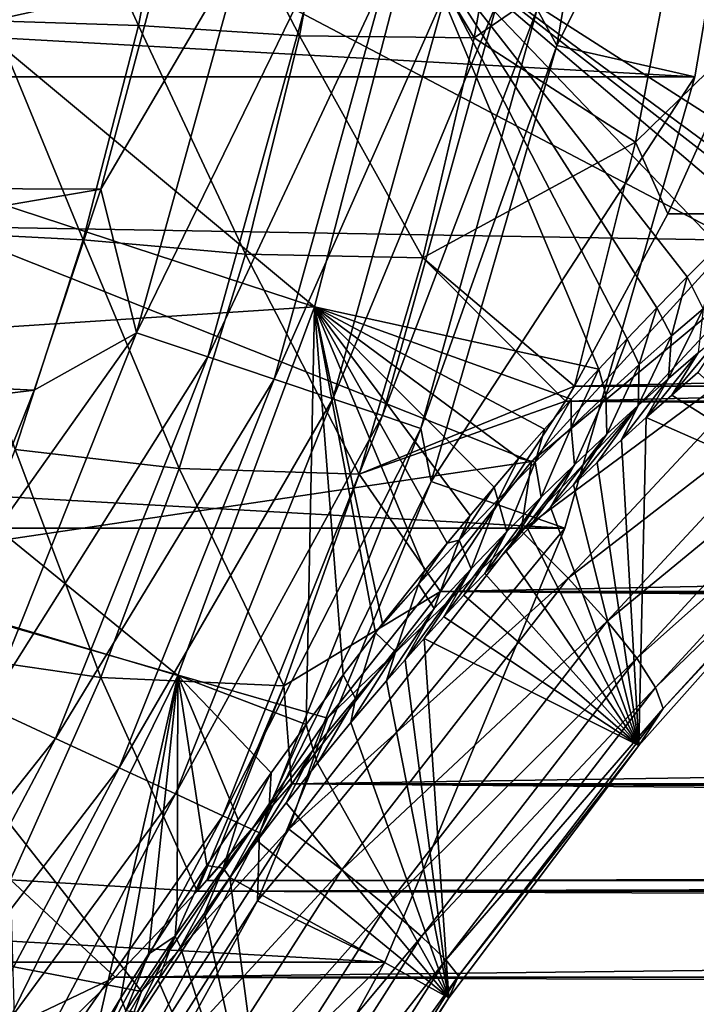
# Model space of a CAD drawing. Header units: metres. Extents: x -101 to 101, y -261 to 23.
# Tile 101 of 256: x -60.22 to -56.99, y -8.88 to -4.18. Entities that reach past the tile are written whole.
import ezdxf

# ---------------------------------------------------------------- set-up
doc = ezdxf.new("R2010")
doc.units = ezdxf.units.M
doc.layers.add('solid_505151_K2442K1000C34', color=7, linetype='CONTINUOUS')

msp = doc.modelspace()

# ---------------------------------------------------------------- linework, layer by layer
at = {"layer": 'solid_505151_K2442K1000C34'}
for points in [[(-57.753292, -4.126462, -1.132233), (-57.659126, -4.300306, -1.482362), (-57.296112, -2.163758, -1.482362)], [(-57.659126, -4.300306, -1.482362), (-56.625755, -2.239277, -4), (-57.296112, -2.163758, -1.482362)], [(-57.001465, -4.450506, -4), (-95.998535, -4.450506, -4), (-96.374245, -2.239277, -4)], [(-56.625755, -2.239277, -4), (-57.001465, -4.450506, -4), (-96.374245, -2.239277, -4)], [(-57.659126, -4.300306, -1.482362), (-57.001465, -4.450506, -4), (-56.625755, -2.239277, -4)], [(-60.136982, -3.153707, 57.131657), (-60.731602, -3.180469, 57.777756), (-60.351688, -4.183056, 56.747063)], [(-60.731579, -3.180461, 24.222273), (-60.136959, -3.153702, 24.868364), (-60.351665, -4.18305, 25.252953)], [(-60.136982, -3.153707, 57.131657), (-60.351688, -4.183056, 56.747063), (-59.656376, -4.204983, 56.213547)], [(-60.351665, -4.18305, 25.252953), (-60.136959, -3.153702, 24.868364), (-59.656357, -4.204978, 25.786465)], [(-60.136982, -3.153707, 57.131657), (-59.656376, -4.204983, 56.213547), (-59.452114, -3.16498, 56.58263)], [(-60.136959, -3.153702, 24.868364), (-59.452091, -3.164977, 25.417385), (-59.656357, -4.204978, 25.786465)], [(-59.452114, -3.16498, 56.58263), (-59.656376, -4.204983, 56.213547), (-58.888706, -4.254248, 55.797024)], [(-59.656357, -4.204978, 25.786465), (-59.452091, -3.164977, 25.417385), (-58.888691, -4.254244, 26.202982)], [(-59.452114, -3.16498, 56.58263), (-58.888706, -4.254248, 55.797024), (-58.691483, -3.198495, 56.148205)], [(-59.452091, -3.164977, 25.417385), (-58.691467, -3.198493, 25.851803), (-58.888691, -4.254244, 26.202982)], [(-58.691483, -3.198495, 56.148205), (-58.888706, -4.254248, 55.797024), (-58.054371, -4.264586, 55.52816)], [(-58.888691, -4.254244, 26.202982), (-58.691467, -3.198493, 25.851803), (-58.054363, -4.264583, 26.471842)], [(-58.691483, -3.198495, 56.148205), (-58.054371, -4.264586, 55.52816), (-57.866539, -3.204257, 55.850758)], [(-58.691467, -3.198493, 25.851803), (-57.866528, -3.204256, 26.149244), (-58.054363, -4.264583, 26.471842)], [(-57.866539, -3.204257, 55.850758), (-58.054371, -4.264586, 55.52816), (-57.058475, -3.579995, 55.593769)], [(-58.054363, -4.264583, 26.471842), (-57.866528, -3.204256, 26.149244), (-57.058472, -3.579992, 26.406231)], [(-56.188011, -3.285429, 73.114449), (-56.519695, -4.900578, 73.101883), (-58.345348, -3.730875, 66.448959)], [(-57.058475, -3.579995, 55.593769), (-56.733791, -4.224356, 55.392876), (-56.422722, -3.357568, 55.619396)], [(-56.422733, -3.357608, 26.380613), (-56.733807, -4.224389, 26.607136), (-57.058472, -3.579992, 26.406231)], [(-60.602051, -5.165557, 105.622948), (-60.149193, -3.475471, 105.622948), (-64.18222, -4.002289, 106.793419)], [(-56.814777, -5.230136, 104.163307), (-60.149193, -3.475471, 105.622948), (-60.602051, -5.165557, 105.622948)], [(-56.814777, -5.230136, 104.163307), (-56.428627, -3.513647, 104.159546), (-60.149193, -3.475471, 105.622948)], [(-58.054371, -4.264586, 55.52816), (-57.284222, -4.762066, 55.232437), (-57.058475, -3.579995, 55.593769)], [(-58.054363, -4.264583, 26.471842), (-57.058472, -3.579992, 26.406231), (-57.284218, -4.762062, 26.767561)], [(-57.058475, -3.579995, 55.593769), (-57.284222, -4.762066, 55.232437), (-56.733791, -4.224356, 55.392876)], [(-56.733807, -4.224389, 26.607136), (-57.284218, -4.762062, 26.767561), (-57.058472, -3.579992, 26.406231)], [(-58.345348, -3.730875, 66.448959), (-58.815941, -5.548409, 66.448959), (-60.842316, -3.859265, 59.914131)], [(-57.45948, -5.846288, 70.816536), (-58.815941, -5.548409, 66.448959), (-58.345348, -3.730875, 66.448959)], [(-57.323601, -5.700575, 71.114166), (-57.45948, -5.846288, 70.816536), (-58.345348, -3.730875, 66.448959)], [(-57.183018, -5.553572, 71.434288), (-57.323601, -5.700575, 71.114166), (-58.345348, -3.730875, 66.448959)], [(-57.038055, -5.404838, 71.776283), (-57.183018, -5.553572, 71.434288), (-58.345348, -3.730875, 66.448959)], [(-56.888378, -5.255054, 72.142761), (-57.038055, -5.404838, 71.776283), (-58.345348, -3.730875, 66.448959)], [(-56.734047, -5.104257, 72.534523), (-56.888378, -5.255054, 72.142761), (-58.345348, -3.730875, 66.448959)], [(-56.666767, -5.03948, 72.709587), (-56.734047, -5.104257, 72.534523), (-58.345348, -3.730875, 66.448959)], [(-56.627979, -5.002466, 72.811745), (-56.666767, -5.03948, 72.709587), (-58.345348, -3.730875, 66.448959)], [(-56.519695, -4.900578, 73.101883), (-56.627979, -5.002466, 72.811745), (-58.345348, -3.730875, 66.448959)], [(-59.151768, -3.818635, -0.03452), (-59.57476, -4.008955), (-59.836483, -4.986258)], [(-59.151768, -3.818635, -0.03452), (-59.836483, -4.986258), (-59.666328, -5.671924, -0.03452)], [(-59.151768, -3.818635, -0.03452), (-59.666328, -5.671924, -0.03452), (-58.800865, -3.895875, -0.137706)], [(-58.815941, -5.548409, 66.448959), (-61.103901, -4.79761, 59.914131), (-60.842316, -3.859265, 59.914131)], [(-59.666328, -5.671924, -0.03452), (-59.325836, -5.78665, -0.137706), (-58.800865, -3.895875, -0.137706)], [(-58.800865, -3.895875, -0.137706), (-59.325836, -5.78665, -0.137706), (-58.474842, -3.967637, -0.305955)], [(-59.325836, -5.78665, -0.137706), (-59.009483, -5.893241, -0.305955), (-58.474842, -3.967637, -0.305955)], [(-58.474842, -3.967637, -0.305955), (-59.009483, -5.893241, -0.305955), (-58.185097, -4.031415, -0.533388)], [(-59.57476, -4.008955), (-63.660751, -4.17177), (-63.948036, -4.969725)], [(-59.836483, -4.986258), (-59.57476, -4.008955), (-63.948036, -4.969725)], [(-59.009483, -5.893241, -0.305955), (-58.728333, -5.987972, -0.533388), (-58.185097, -4.031415, -0.533388)], [(-58.185097, -4.031415, -0.533388), (-58.728333, -5.987972, -0.533388), (-57.941746, -4.08498, -0.812059)], [(-58.728333, -5.987972, -0.533388), (-58.492199, -6.067534, -0.812059), (-57.941746, -4.08498, -0.812059)], [(-57.941746, -4.08498, -0.812059), (-58.492199, -6.067534, -0.812059), (-57.753292, -4.126462, -1.132233)], [(-58.492199, -6.067534, -0.812059), (-58.309338, -6.129148, -1.132233), (-57.753292, -4.126462, -1.132233)], [(-57.753292, -4.126462, -1.132233), (-58.309338, -6.129148, -1.132233), (-57.659126, -4.300306, -1.482362)], [(-60.351688, -4.183056, 56.747063), (-60.627281, -5.191784, 56.267765), (-59.920807, -5.228801, 55.75206)], [(-60.627258, -5.191777, 25.73225), (-60.351665, -4.18305, 25.252953), (-59.920784, -5.228796, 26.24795)], [(-60.351688, -4.183056, 56.747063), (-59.920807, -5.228801, 55.75206), (-59.656376, -4.204983, 56.213547)], [(-60.351665, -4.18305, 25.252953), (-59.656357, -4.204978, 25.786465), (-59.920784, -5.228796, 26.24795)], [(-59.656376, -4.204983, 56.213547), (-59.920807, -5.228801, 55.75206), (-59.145531, -5.296909, 55.356556)], [(-59.920784, -5.228796, 26.24795), (-59.656357, -4.204978, 25.786465), (-59.145515, -5.296905, 26.64345)], [(-59.656376, -4.204983, 56.213547), (-59.145531, -5.296909, 55.356556), (-58.888706, -4.254248, 55.797024)], [(-59.656357, -4.204978, 25.786465), (-58.888691, -4.254244, 26.202982), (-59.145515, -5.296905, 26.64345)], [(-57.284222, -4.762066, 55.232437), (-57.129276, -5.104078, 55.104908), (-56.733791, -4.224356, 55.392876)], [(-56.733807, -4.224389, 26.607136), (-57.129295, -5.104117, 26.895107), (-57.284218, -4.762062, 26.767561)], [(57.129299, -5.104124, 26.895109), (-57.129295, -5.104117, 26.895107), (-56.733807, -4.224389, 26.607136)], [(-14.501505, -4.943622, 55.161942), (-56.733791, -4.224356, 55.392876), (-57.129276, -5.104078, 55.104908)], [(-58.888706, -4.254248, 55.797024), (-59.145531, -5.296909, 55.356556), (-58.299618, -5.314171, 55.122192)], [(-59.145515, -5.296905, 26.64345), (-58.888691, -4.254244, 26.202982), (-58.29961, -5.314167, 26.877808)], [(-58.888706, -4.254248, 55.797024), (-58.299618, -5.314171, 55.122192), (-58.054371, -4.264586, 55.52816)], [(-58.888691, -4.254244, 26.202982), (-58.054363, -4.264583, 26.471842), (-58.29961, -5.314167, 26.877808)], [(-58.054371, -4.264586, 55.52816), (-58.299618, -5.314171, 55.122192), (-57.284222, -4.762066, 55.232437)], [(-58.29961, -5.314167, 26.877808), (-58.054363, -4.264583, 26.471842), (-57.284218, -4.762062, 26.767561)], [(-58.309338, -6.129148, -1.132233), (-58.259075, -6.382775, -1.482362), (-57.659126, -4.300306, -1.482362)], [(-58.259075, -6.382775, -1.482362), (-57.001465, -4.450506, -4), (-57.659126, -4.300306, -1.482362)], [(-57.622368, -6.605668, -4), (-95.377632, -6.605668, -4), (-95.998535, -4.450506, -4)], [(-57.001465, -4.450506, -4), (-57.622368, -6.605668, -4), (-95.998535, -4.450506, -4)], [(-58.259075, -6.382775, -1.482362), (-57.622368, -6.605668, -4), (-57.001465, -4.450506, -4)], [(-58.299618, -5.314171, 55.122192), (-57.576317, -5.927094, 54.779316), (-57.284222, -4.762066, 55.232437)], [(-58.29961, -5.314167, 26.877808), (-57.284218, -4.762062, 26.767561), (-57.576317, -5.927089, 27.220682)], [(-57.129295, -5.104117, 26.895107), (-57.576317, -5.927089, 27.220682), (-57.284218, -4.762062, 26.767561)], [(-57.284222, -4.762066, 55.232437), (-57.576317, -5.927094, 54.779316), (-57.129276, -5.104078, 55.104908)], [(-58.815941, -5.548409, 66.448959), (-61.421661, -5.718449, 59.914131), (-61.103901, -4.79761, 59.914131)], [(-59.836483, -4.986258), (-63.948036, -4.969725), (-64.284859, -5.748066)], [(-14.501505, -4.943622, 55.161942), (-57.576317, -5.927094, 54.779316), (-57.619217, -5.999115, 54.748112)], [(-13.951479, -6.044796, 54.728088), (-14.501505, -4.943622, 55.161942), (-57.619217, -5.999115, 54.748112)], [(-14.501505, -4.943622, 55.161942), (-57.129276, -5.104078, 55.104908), (-57.576317, -5.927094, 54.779316)], [(-60.154648, -5.946837), (-59.836483, -4.986258), (-64.284859, -5.748066)], [(-59.666328, -5.671924, -0.03452), (-59.836483, -4.986258), (-60.154648, -5.946837)], [(57.576313, -5.927086, 27.22068), (-57.576317, -5.927089, 27.220682), (-57.129295, -5.104117, 26.895107)], [(57.576313, -5.927086, 27.22068), (-57.129295, -5.104117, 26.895107), (57.129299, -5.104124, 26.895109)], [(-57.780502, -6.286227, 104.435432), (-60.602051, -5.165557, 105.622948), (-61.229088, -6.799048, 105.622948)], [(-57.780502, -6.286227, 104.435432), (-56.814777, -5.230136, 104.163307), (-60.602051, -5.165557, 105.622948)], [(-60.627281, -5.191784, 56.267765), (-60.24477, -6.230036, 55.206493), (-59.920807, -5.228801, 55.75206)], [(-60.627258, -5.191777, 25.73225), (-59.920784, -5.228796, 26.24795), (-60.244751, -6.230032, 26.793512)], [(-59.920807, -5.228801, 55.75206), (-60.24477, -6.230036, 55.206493), (-59.462013, -6.320043, 54.834156)], [(-60.244751, -6.230032, 26.793512), (-59.920784, -5.228796, 26.24795), (-59.462002, -6.320039, 27.165844)], [(-59.920807, -5.228801, 55.75206), (-59.462013, -6.320043, 54.834156), (-59.145531, -5.296909, 55.356556)], [(-59.920784, -5.228796, 26.24795), (-59.145515, -5.296905, 26.64345), (-59.462002, -6.320039, 27.165844)], [(-56.614231, -5.317844, 104.052986), (-56.814777, -5.230136, 104.163307), (-57.780502, -6.286227, 104.435432)], [(-56.961834, -5.557617, 72.272301), (-57.038055, -5.404838, 71.776283), (-56.888378, -5.255054, 72.142761)], [(-59.145531, -5.296909, 55.356556), (-59.462013, -6.320043, 54.834156), (-58.602718, -6.346927, 54.638935)], [(-59.462002, -6.320039, 27.165844), (-59.145515, -5.296905, 26.64345), (-58.602711, -6.346923, 27.361063)], [(-59.145531, -5.296909, 55.356556), (-58.602718, -6.346927, 54.638935), (-58.299618, -5.314171, 55.122192)], [(-59.145515, -5.296905, 26.64345), (-58.29961, -5.314167, 26.877808), (-58.602711, -6.346923, 27.361063)], [(-58.299618, -5.314171, 55.122192), (-58.602718, -6.346927, 54.638935), (-57.576317, -5.927094, 54.779316)], [(-58.602711, -6.346923, 27.361063), (-58.29961, -5.314167, 26.877808), (-57.61924, -5.999158, 27.251905)], [(-58.29961, -5.314167, 26.877808), (-57.576317, -5.927089, 27.220682), (-57.61924, -5.999158, 27.251905)], [(-56.614231, -5.317844, 104.052986), (-57.780502, -6.286227, 104.435432), (-57.830269, -6.618393, 104.399246)], [(-56.614231, -5.317844, 104.052986), (-57.830269, -6.618393, 104.399246), (-56.419182, -5.572451, 103.855232)], [(-57.112034, -5.686637, 71.874939), (-57.183018, -5.553572, 71.434288), (-57.038055, -5.404838, 71.776283)], [(-56.961834, -5.557617, 72.272301), (-57.112034, -5.686637, 71.874939), (-57.038055, -5.404838, 71.776283)], [(-58.815941, -5.548409, 66.448959), (-59.467995, -7.309009, 66.448959), (-61.421661, -5.718449, 59.914131)], [(-58.856995, -7.54326, 68.443733), (-59.467995, -7.309009, 66.448959), (-58.815941, -5.548409, 66.448959)], [(-58.680267, -7.306283, 68.668884), (-58.856995, -7.54326, 68.443733), (-58.815941, -5.548409, 66.448959)], [(-58.525517, -7.10461, 68.885185), (-58.680267, -7.306283, 68.668884), (-58.815941, -5.548409, 66.448959)], [(-58.491741, -7.061206, 68.934601), (-58.525517, -7.10461, 68.885185), (-58.815941, -5.548409, 66.448959)], [(-58.289955, -6.807419, 69.247154), (-58.491741, -7.061206, 68.934601), (-58.815941, -5.548409, 66.448959)], [(-58.183727, -6.677073, 69.422821), (-58.289955, -6.807419, 69.247154), (-58.815941, -5.548409, 66.448959)], [(-58.073425, -6.544376, 69.613525), (-58.183727, -6.677073, 69.422821), (-58.815941, -5.548409, 66.448959)], [(-57.959297, -6.409129, 69.818802), (-58.073425, -6.544376, 69.613525), (-58.815941, -5.548409, 66.448959)], [(-57.840809, -6.271745, 70.041275), (-57.959297, -6.409129, 69.818802), (-58.815941, -5.548409, 66.448959)], [(-57.718105, -6.131893, 70.280739), (-57.840809, -6.271745, 70.041275), (-58.815941, -5.548409, 66.448959)], [(-57.591042, -5.989983, 70.538704), (-57.718105, -6.131893, 70.280739), (-58.815941, -5.548409, 66.448959)], [(-57.45948, -5.846288, 70.816536), (-57.591042, -5.989983, 70.538704), (-58.815941, -5.548409, 66.448959)], [(-57.830269, -6.618393, 104.399246), (-57.605373, -6.844683, 104.198776), (-56.419182, -5.572451, 103.855232)], [(-56.419182, -5.572451, 103.855232), (-57.605373, -6.844683, 104.198776), (-56.263783, -5.805098, 103.602844)], [(-57.266827, -5.823495, 71.481026), (-57.323601, -5.700575, 71.114166), (-57.183018, -5.553572, 71.434288)], [(-57.112034, -5.686637, 71.874939), (-57.266827, -5.823495, 71.481026), (-57.183018, -5.553572, 71.434288)], [(-57.12653, -5.890361, 72.377373), (-57.112034, -5.686637, 71.874939), (-56.961834, -5.557617, 72.272301)], [(-56.9851, -5.767789, 72.772026), (-57.12653, -5.890361, 72.377373), (-56.961834, -5.557617, 72.272301)], [(-59.666328, -5.671924, -0.03452), (-60.154648, -5.946837), (-60.528137, -6.887306)], [(-59.666328, -5.671924, -0.03452), (-60.528137, -6.887306), (-60.378254, -7.458714, -0.03452)], [(-59.666328, -5.671924, -0.03452), (-60.378254, -7.458714, -0.03452), (-59.325836, -5.78665, -0.137706)], [(-57.271847, -6.019807, 71.986351), (-57.266827, -5.823495, 71.481026), (-57.112034, -5.686637, 71.874939)], [(-57.12653, -5.890361, 72.377373), (-57.271847, -6.019807, 71.986351), (-57.112034, -5.686637, 71.874939)], [(-56.847286, -5.651455, 73.16983), (-56.986931, -5.86231, 73.549469), (-57.11134, -5.969585, 73.175537)], [(-56.847286, -5.651455, 73.16983), (-57.11134, -5.969585, 73.175537), (-56.9851, -5.767789, 72.772026)], [(-59.467995, -7.309009, 66.448959), (-61.794441, -6.618422, 59.914131), (-61.421661, -5.718449, 59.914131)], [(-57.426582, -5.968996, 71.091011), (-57.45948, -5.846288, 70.816536), (-57.323601, -5.700575, 71.114166)], [(-57.266827, -5.823495, 71.481026), (-57.426582, -5.968996, 71.091011), (-57.323601, -5.700575, 71.114166)], [(-60.154648, -5.946837), (-64.284859, -5.748066), (-64.669884, -6.503721)], [(-56.9851, -5.767789, 72.772026), (-57.11134, -5.969585, 73.175537), (-57.232853, -6.076913, 72.821861)], [(-56.9851, -5.767789, 72.772026), (-57.232853, -6.076913, 72.821861), (-57.12653, -5.890361, 72.377373)], [(-60.378254, -7.458714, -0.03452), (-60.052158, -7.609582, -0.137706), (-59.325836, -5.78665, -0.137706)], [(-59.325836, -5.78665, -0.137706), (-60.052158, -7.609582, -0.137706), (-59.009483, -5.893241, -0.305955)], [(-57.605373, -6.844683, 104.198776), (-57.419319, -7.049398, 103.942947), (-56.263783, -5.805098, 103.602844)], [(-57.421356, -6.156826, 71.599472), (-57.426582, -5.968996, 71.091011), (-57.266827, -5.823495, 71.481026)], [(-57.271847, -6.019807, 71.986351), (-57.421356, -6.156826, 71.599472), (-57.266827, -5.823495, 71.481026)], [(-56.263783, -5.805098, 103.602844), (-57.419319, -7.049398, 103.942947), (-56.153538, -6.007524, 103.304779)], [(-57.591797, -6.124239, 70.705589), (-57.591042, -5.989983, 70.538704), (-57.45948, -5.846288, 70.816536)], [(-57.426582, -5.968996, 71.091011), (-57.591797, -6.124239, 70.705589), (-57.45948, -5.846288, 70.816536)], [(-56.258945, -6.506778, 102.295319), (-57.11134, -5.969585, 73.175537), (-56.986931, -5.86231, 73.549469)], [(-60.052158, -7.609582, -0.137706), (-59.749187, -7.749752, -0.305955), (-59.009483, -5.893241, -0.305955)], [(-59.009483, -5.893241, -0.305955), (-59.749187, -7.749752, -0.305955), (-58.728333, -5.987972, -0.533388)], [(-57.12653, -5.890361, 72.377373), (-57.232853, -6.076913, 72.821861), (-57.351479, -6.184147, 72.48671)], [(-57.12653, -5.890361, 72.377373), (-57.351479, -6.184147, 72.48671), (-57.271847, -6.019807, 71.986351)], [(-60.528137, -6.887306), (-60.154648, -5.946837), (-64.669884, -6.503721)], [(-58.602718, -6.346927, 54.638935), (-57.619217, -5.999115, 54.748112), (-57.576317, -5.927094, 54.779316)], [(57.619244, -5.999164, 27.251907), (-57.61924, -5.999158, 27.251905), (-57.576317, -5.927089, 27.220682)], [(-57.575359, -6.302159, 71.217316), (-57.591797, -6.124239, 70.705589), (-57.426582, -5.968996, 71.091011)], [(57.619244, -5.999164, 27.251907), (-57.576317, -5.927089, 27.220682), (57.576313, -5.927086, 27.22068)], [(-57.421356, -6.156826, 71.599472), (-57.575359, -6.302159, 71.217316), (-57.426582, -5.968996, 71.091011)], [(-56.258945, -6.506778, 102.295319), (-57.232853, -6.076913, 72.821861), (-57.11134, -5.969585, 73.175537)], [(-59.749187, -7.749752, -0.305955), (-59.479923, -7.874326, -0.533388), (-58.728333, -5.987972, -0.533388)], [(-58.728333, -5.987972, -0.533388), (-59.479923, -7.874326, -0.533388), (-58.492199, -6.067534, -0.812059)], [(-58.602718, -6.346927, 54.638935), (-58.214432, -6.907754, 54.314762), (-57.619217, -5.999115, 54.748112)], [(-58.214462, -6.907794, 27.685257), (-58.602711, -6.346923, 27.361063), (-57.61924, -5.999158, 27.251905)], [(58.214466, -6.9078, 27.685261), (-58.214462, -6.907794, 27.685257), (-57.61924, -5.999158, 27.251905)], [(-13.951479, -6.044796, 54.728088), (-57.619217, -5.999115, 54.748112), (-58.214432, -6.907754, 54.314762)], [(-57.763077, -6.290546, 70.325607), (-57.718105, -6.131893, 70.280739), (-57.591042, -5.989983, 70.538704)], [(-57.591797, -6.124239, 70.705589), (-57.763077, -6.290546, 70.325607), (-57.591042, -5.989983, 70.538704)], [(58.214466, -6.9078, 27.685261), (-57.61924, -5.999158, 27.251905), (57.619244, -5.999164, 27.251907)], [(-57.419319, -7.049398, 103.942947), (-57.278713, -7.225269, 103.640831), (-56.153538, -6.007524, 103.304779)], [(-56.153538, -6.007524, 103.304779), (-57.278713, -7.225269, 103.640831), (-56.092361, -6.172541, 102.971611)], [(-13.262332, -7.138017, 54.192753), (-13.951479, -6.044796, 54.728088), (-58.214432, -6.907754, 54.314762)], [(-57.271847, -6.019807, 71.986351), (-57.467236, -6.291196, 72.169312), (-57.580158, -6.398022, 71.869728)], [(-57.271847, -6.019807, 71.986351), (-57.580158, -6.398022, 71.869728), (-57.421356, -6.156826, 71.599472)], [(-57.271847, -6.019807, 71.986351), (-57.351479, -6.184147, 72.48671), (-57.467236, -6.291196, 72.169312)], [(-59.479923, -7.874326, -0.533388), (-59.253777, -7.978952, -0.812059), (-58.492199, -6.067534, -0.812059)], [(-58.492199, -6.067534, -0.812059), (-59.253777, -7.978952, -0.812059), (-58.309338, -6.129148, -1.132233)], [(-57.268665, -7.642953, 102.595222), (-57.351479, -6.184147, 72.48671), (-57.232853, -6.076913, 72.821861)], [(-56.258945, -6.506778, 102.295319), (-57.268665, -7.642953, 102.595222), (-57.232853, -6.076913, 72.821861)], [(-59.253777, -7.978952, -0.812059), (-59.078648, -8.059976, -1.132233), (-58.309338, -6.129148, -1.132233)], [(-58.309338, -6.129148, -1.132233), (-59.078648, -8.059976, -1.132233), (-58.259075, -6.382775, -1.482362)], [(-57.763077, -6.290546, 70.325607), (-57.840809, -6.271745, 70.041275), (-57.718105, -6.131893, 70.280739)], [(-57.734272, -6.456818, 70.840729), (-57.763077, -6.290546, 70.325607), (-57.591797, -6.124239, 70.705589)], [(-57.575359, -6.302159, 71.217316), (-57.734272, -6.456818, 70.840729), (-57.591797, -6.124239, 70.705589)], [(-57.421356, -6.156826, 71.599472), (-57.580158, -6.398022, 71.869728), (-57.69025, -6.504466, 71.586098)], [(-57.421356, -6.156826, 71.599472), (-57.69025, -6.504466, 71.586098), (-57.575359, -6.302159, 71.217316)], [(-57.268665, -7.642953, 102.595222), (-57.467236, -6.291196, 72.169312), (-57.351479, -6.184147, 72.48671)], [(-57.278713, -7.225269, 103.640831), (-57.188541, -7.366055, 103.303154), (-56.092361, -6.172541, 102.971611)], [(-56.092361, -6.172541, 102.971611), (-57.188541, -7.366055, 103.303154), (-56.082436, -6.2943, 102.615166)], [(-60.24477, -6.230036, 55.206493), (-60.626167, -7.203087, 54.585518), (-59.836678, -7.317849, 54.237728)], [(-60.626148, -7.203082, 27.414486), (-60.244751, -6.230032, 26.793512), (-59.836666, -7.317844, 27.76227)], [(-60.24477, -6.230036, 55.206493), (-59.836678, -7.317849, 54.237728), (-59.462013, -6.320043, 54.834156)], [(-60.244751, -6.230032, 26.793512), (-59.462002, -6.320039, 27.165844), (-59.836666, -7.317844, 27.76227)], [(-58.75388, -7.513094, 104.637062), (-57.780502, -6.286227, 104.435432), (-61.229088, -6.799048, 105.622948)], [(-57.830269, -6.618393, 104.399246), (-57.780502, -6.286227, 104.435432), (-58.75388, -7.513094, 104.637062)], [(-57.941029, -6.469351, 69.952019), (-57.959297, -6.409129, 69.818802), (-57.840809, -6.271745, 70.041275)], [(-57.763077, -6.290546, 70.325607), (-57.941029, -6.469351, 69.952019), (-57.840809, -6.271745, 70.041275)], [(-57.898567, -6.621953, 70.470718), (-57.941029, -6.469351, 69.952019), (-57.763077, -6.290546, 70.325607)], [(-57.734272, -6.456818, 70.840729), (-57.898567, -6.621953, 70.470718), (-57.763077, -6.290546, 70.325607)], [(-57.268665, -7.642953, 102.595222), (-57.580158, -6.398022, 71.869728), (-57.467236, -6.291196, 72.169312)], [(-57.188541, -7.366055, 103.303154), (-57.152008, -7.46676, 102.94191), (-56.082436, -6.2943, 102.615166)], [(-56.082436, -6.2943, 102.615166), (-57.152008, -7.46676, 102.94191), (-56.258945, -6.506778, 102.295319)], [(-59.462013, -6.320043, 54.834156), (-59.836678, -7.317849, 54.237728), (-58.962784, -7.357322, 54.085201)], [(-59.836666, -7.317844, 27.76227), (-59.462002, -6.320039, 27.165844), (-58.962776, -7.357318, 27.914797)], [(-59.462013, -6.320043, 54.834156), (-58.962784, -7.357322, 54.085201), (-58.602718, -6.346927, 54.638935)], [(-59.462002, -6.320039, 27.165844), (-58.602711, -6.346923, 27.361063), (-58.962776, -7.357318, 27.914797)], [(-57.575359, -6.302159, 71.217316), (-57.79755, -6.610509, 71.318863), (-57.902081, -6.716049, 71.066856)], [(-57.575359, -6.302159, 71.217316), (-57.902081, -6.716049, 71.066856), (-57.734272, -6.456818, 70.840729)], [(-57.575359, -6.302159, 71.217316), (-57.69025, -6.504466, 71.586098), (-57.79755, -6.610509, 71.318863)], [(-59.088417, -8.384977, -1.482362), (-57.622368, -6.605668, -4), (-58.259075, -6.382775, -1.482362)], [(-59.078648, -8.059976, -1.132233), (-59.088417, -8.384977, -1.482362), (-58.259075, -6.382775, -1.482362)], [(-58.602718, -6.346927, 54.638935), (-58.962784, -7.357322, 54.085201), (-58.214432, -6.907754, 54.314762)], [(-58.214462, -6.907794, 27.685257), (-58.962776, -7.357318, 27.914797), (-58.602711, -6.346923, 27.361063)], [(-58.126541, -6.662698, 69.58638), (-58.073425, -6.544376, 69.613525), (-57.959297, -6.409129, 69.818802)], [(-57.941029, -6.469351, 69.952019), (-58.126541, -6.662698, 69.58638), (-57.959297, -6.409129, 69.818802)], [(-57.268665, -7.642953, 102.595222), (-57.69025, -6.504466, 71.586098), (-57.580158, -6.398022, 71.869728)], [(-58.068733, -6.798844, 70.108459), (-58.126541, -6.662698, 69.58638), (-57.941029, -6.469351, 69.952019)], [(-57.898567, -6.621953, 70.470718), (-58.068733, -6.798844, 70.108459), (-57.941029, -6.469351, 69.952019)], [(-57.734272, -6.456818, 70.840729), (-57.902081, -6.716049, 71.066856), (-58.00388, -6.820998, 70.829247)], [(-57.734272, -6.456818, 70.840729), (-58.00388, -6.820998, 70.829247), (-57.898567, -6.621953, 70.470718)], [(-57.268665, -7.642953, 102.595222), (-57.79755, -6.610509, 71.318863), (-57.69025, -6.504466, 71.586098)], [(-57.152008, -7.46676, 102.94191), (-57.268665, -7.642953, 102.595222), (-56.258945, -6.506778, 102.295319)], [(-58.126541, -6.662698, 69.58638), (-58.183727, -6.677073, 69.422821), (-58.073425, -6.544376, 69.613525)], [(-58.480629, -8.67768, -4), (-94.519371, -8.67768, -4), (-95.377632, -6.605668, -4)], [(-57.622368, -6.605668, -4), (-58.480629, -8.67768, -4), (-95.377632, -6.605668, -4)], [(-59.467995, -7.309009, 66.448959), (-60.294823, -8.994608, 66.448959), (-61.794441, -6.618422, 59.914131)], [(-59.088417, -8.384977, -1.482362), (-58.480629, -8.67768, -4), (-57.622368, -6.605668, -4)], [(-57.830269, -6.618393, 104.399246), (-58.75388, -7.513094, 104.637062), (-58.938244, -8.042954, 104.610344)], [(-57.830269, -6.618393, 104.399246), (-58.938244, -8.042954, 104.610344), (-57.605373, -6.844683, 104.198776)], [(-57.898567, -6.621953, 70.470718), (-58.102978, -6.925326, 70.606247), (-58.199398, -7.028905, 70.396339)], [(-57.898567, -6.621953, 70.470718), (-58.199398, -7.028905, 70.396339), (-58.068733, -6.798844, 70.108459)], [(-57.898567, -6.621953, 70.470718), (-58.00388, -6.820998, 70.829247), (-58.102978, -6.925326, 70.606247)], [(-57.268665, -7.642953, 102.595222), (-57.902081, -6.716049, 71.066856), (-57.79755, -6.610509, 71.318863)], [(-58.126541, -6.662698, 69.58638), (-58.320557, -6.872915, 69.230515), (-58.183727, -6.677073, 69.422821)], [(-58.245445, -6.989258, 69.755798), (-58.320557, -6.872915, 69.230515), (-58.126541, -6.662698, 69.58638)], [(-58.068733, -6.798844, 70.108459), (-58.245445, -6.989258, 69.755798), (-58.126541, -6.662698, 69.58638)], [(-58.320557, -6.872915, 69.230515), (-58.289955, -6.807419, 69.247154), (-58.183727, -6.677073, 69.422821)], [(-57.268665, -7.642953, 102.595222), (-58.00388, -6.820998, 70.829247), (-57.902081, -6.716049, 71.066856)], [(-59.641701, -8.818248, 104.738907), (-61.229088, -6.799048, 105.622948), (-62.023438, -8.358047, 105.622948)], [(-59.641701, -8.818248, 104.738907), (-58.75388, -7.513094, 104.637062), (-61.229088, -6.799048, 105.622948)], [(-58.320557, -6.872915, 69.230515), (-58.491741, -7.061206, 68.934601), (-58.289955, -6.807419, 69.247154)], [(-58.068733, -6.798844, 70.108459), (-58.293186, -7.131715, 70.199806), (-58.384354, -7.233656, 70.0158)], [(-58.068733, -6.798844, 70.108459), (-58.384354, -7.233656, 70.0158), (-58.245445, -6.989258, 69.755798)], [(-58.068733, -6.798844, 70.108459), (-58.199398, -7.028905, 70.396339), (-58.293186, -7.131715, 70.199806)], [(-58.938244, -8.042954, 104.610344), (-58.68644, -8.237111, 104.408173), (-57.605373, -6.844683, 104.198776)], [(-57.605373, -6.844683, 104.198776), (-58.68644, -8.237111, 104.408173), (-57.419319, -7.049398, 103.942947)], [(-57.268665, -7.642953, 102.595222), (-58.102978, -6.925326, 70.606247), (-58.00388, -6.820998, 70.829247)], [(-58.962784, -7.357322, 54.085201), (-58.925934, -7.826151, 53.796535), (-58.214432, -6.907754, 54.314762)], [(-58.214462, -6.907794, 27.685257), (-58.925964, -7.826187, 28.203485), (-58.962776, -7.357318, 27.914797)], [(58.925968, -7.826193, 28.203489), (-58.925964, -7.826187, 28.203485), (-58.214462, -6.907794, 27.685257)], [(-13.262332, -7.138017, 54.192753), (-58.214432, -6.907754, 54.314762), (-58.925934, -7.826151, 53.796535)], [(-58.320557, -6.872915, 69.230515), (-58.525517, -7.10461, 68.885185), (-58.491741, -7.061206, 68.934601)], [(-58.429386, -7.195121, 69.414787), (-58.525517, -7.10461, 68.885185), (-58.320557, -6.872915, 69.230515)], [(-58.245445, -6.989258, 69.755798), (-58.429386, -7.195121, 69.414787), (-58.320557, -6.872915, 69.230515)], [(58.925968, -7.826193, 28.203489), (-58.214462, -6.907794, 27.685257), (58.214466, -6.9078, 27.685261)], [(-57.268665, -7.642953, 102.595222), (-58.199398, -7.028905, 70.396339), (-58.102978, -6.925326, 70.606247)], [(-58.245445, -6.989258, 69.755798), (-58.384354, -7.233656, 70.0158), (-58.472931, -7.334629, 69.843445)], [(-58.245445, -6.989258, 69.755798), (-58.472931, -7.334629, 69.843445), (-58.429386, -7.195121, 69.414787)], [(-58.68644, -8.237111, 104.408173), (-58.472839, -8.409713, 104.150192), (-57.419319, -7.049398, 103.942947)], [(-57.419319, -7.049398, 103.942947), (-58.472839, -8.409713, 104.150192), (-57.278713, -7.225269, 103.640831)], [(-57.268665, -7.642953, 102.595222), (-58.293186, -7.131715, 70.199806), (-58.199398, -7.028905, 70.396339)], [(-12.421386, -8.210938, 53.553108), (-13.262332, -7.138017, 54.192753), (-58.925934, -7.826151, 53.796535)], [(-58.621346, -7.418869, 69.088547), (-58.680267, -7.306283, 68.668884), (-58.525517, -7.10461, 68.885185)], [(-58.429386, -7.195121, 69.414787), (-58.621346, -7.418869, 69.088547), (-58.525517, -7.10461, 68.885185)], [(-58.1749, -8.847644, 102.772949), (-58.384354, -7.233656, 70.0158), (-58.293186, -7.131715, 70.199806)], [(-57.268665, -7.642953, 102.595222), (-58.1749, -8.847644, 102.772949), (-58.293186, -7.131715, 70.199806)], [(-60.626167, -7.203087, 54.585518), (-60.266987, -8.284776, 53.575115), (-59.836678, -7.317849, 54.237728)], [(-60.626148, -7.203082, 27.414486), (-59.836666, -7.317844, 27.76227), (-60.266975, -8.284771, 28.424885)], [(-58.429386, -7.195121, 69.414787), (-58.472931, -7.334629, 69.843445), (-58.642437, -7.53347, 69.533379)], [(-58.429386, -7.195121, 69.414787), (-58.642437, -7.53347, 69.533379), (-58.621346, -7.418869, 69.088547)], [(-58.1749, -8.847644, 102.772949), (-58.472931, -7.334629, 69.843445), (-58.384354, -7.233656, 70.0158)], [(-58.472839, -8.409713, 104.150192), (-58.305016, -8.554632, 103.845543), (-57.278713, -7.225269, 103.640831)], [(-57.278713, -7.225269, 103.640831), (-58.305016, -8.554632, 103.845543), (-57.188541, -7.366055, 103.303154)], [(-59.866982, -9.053288, 67.66555), (-60.294823, -8.994608, 66.448959), (-59.467995, -7.309009, 66.448959)], [(-59.836678, -7.317849, 54.237728), (-60.266987, -8.284776, 53.575115), (-59.376572, -8.338923, 53.468452)], [(-60.266975, -8.284771, 28.424885), (-59.836666, -7.317844, 27.76227), (-59.376568, -8.33892, 28.531544)], [(-59.740192, -8.847436, 67.710052), (-59.866982, -9.053288, 67.66555), (-59.467995, -7.309009, 66.448959)], [(-59.836678, -7.317849, 54.237728), (-59.376572, -8.338923, 53.468452), (-58.962784, -7.357322, 54.085201)], [(-59.836666, -7.317844, 27.76227), (-58.962776, -7.357318, 27.914797), (-59.376568, -8.33892, 28.531544)], [(-59.60902, -8.639669, 67.773392), (-59.740192, -8.847436, 67.710052), (-59.467995, -7.309009, 66.448959)], [(-59.472706, -8.429372, 67.857346), (-59.60902, -8.639669, 67.773392), (-59.467995, -7.309009, 66.448959)], [(-59.330242, -8.215462, 67.963936), (-59.472706, -8.429372, 67.857346), (-59.467995, -7.309009, 66.448959)], [(-59.180779, -7.997028, 68.095276), (-59.330242, -8.215462, 67.963936), (-59.467995, -7.309009, 66.448959)], [(-59.023434, -7.773272, 68.253975), (-59.180779, -7.997028, 68.095276), (-59.467995, -7.309009, 66.448959)], [(-58.856995, -7.54326, 68.443733), (-59.023434, -7.773272, 68.253975), (-59.467995, -7.309009, 66.448959)], [(-58.822178, -7.663438, 68.781219), (-58.856995, -7.54326, 68.443733), (-58.680267, -7.306283, 68.668884)], [(-58.621346, -7.418869, 69.088547), (-58.822178, -7.663438, 68.781219), (-58.680267, -7.306283, 68.668884)], [(-58.962784, -7.357322, 54.085201), (-59.376572, -8.338923, 53.468452), (-58.925934, -7.826151, 53.796535)], [(-59.329613, -8.287555, 28.497343), (-59.376568, -8.33892, 28.531544), (-58.962776, -7.357318, 27.914797)], [(-58.925964, -7.826187, 28.203485), (-59.329613, -8.287555, 28.497343), (-58.962776, -7.357318, 27.914797)], [(-58.1749, -8.847644, 102.772949), (-58.642437, -7.53347, 69.533379), (-58.472931, -7.334629, 69.843445)], [(-58.305016, -8.554632, 103.845543), (-58.188927, -8.666724, 103.505058), (-57.188541, -7.366055, 103.303154)], [(-57.188541, -7.366055, 103.303154), (-58.188927, -8.666724, 103.505058), (-57.152008, -7.46676, 102.94191)], [(-58.621346, -7.418869, 69.088547), (-58.801895, -7.727624, 69.266068), (-58.822178, -7.663438, 68.781219)], [(-58.621346, -7.418869, 69.088547), (-58.642437, -7.53347, 69.533379), (-58.801895, -7.727624, 69.266068)], [(-60.378254, -7.458714, -0.03452), (-61.279186, -9.158059, -0.03452), (-60.052158, -7.609582, -0.137706)], [(-58.188927, -8.666724, 103.505058), (-58.1287, -8.742013, 103.140808), (-57.152008, -7.46676, 102.94191)], [(-57.152008, -7.46676, 102.94191), (-58.1287, -8.742013, 103.140808), (-57.268665, -7.642953, 102.595222)], [(-58.938244, -8.042954, 104.610344), (-58.75388, -7.513094, 104.637062), (-59.641701, -8.818248, 104.738907)], [(-59.032532, -7.931997, 68.498474), (-59.023434, -7.773272, 68.253975), (-58.856995, -7.54326, 68.443733)], [(-58.822178, -7.663438, 68.781219), (-59.032532, -7.931997, 68.498474), (-58.856995, -7.54326, 68.443733)], [(-58.1749, -8.847644, 102.772949), (-58.801895, -7.727624, 69.266068), (-58.642437, -7.53347, 69.533379)], [(-61.279186, -9.158059, -0.03452), (-60.971317, -9.343299, -0.137706), (-60.052158, -7.609582, -0.137706)], [(-60.052158, -7.609582, -0.137706), (-60.971317, -9.343299, -0.137706), (-59.749187, -7.749752, -0.305955)], [(-58.1287, -8.742013, 103.140808), (-58.1749, -8.847644, 102.772949), (-57.268665, -7.642953, 102.595222)], [(-58.822178, -7.663438, 68.781219), (-58.951233, -7.916096, 69.037766), (-59.090679, -8.098283, 68.845131)], [(-58.822178, -7.663438, 68.781219), (-59.090679, -8.098283, 68.845131), (-59.032532, -7.931997, 68.498474)], [(-58.822178, -7.663438, 68.781219), (-58.801895, -7.727624, 69.266068), (-58.951233, -7.916096, 69.037766)], [(-60.971317, -9.343299, -0.137706), (-60.685276, -9.515404, -0.305955), (-59.749187, -7.749752, -0.305955)], [(-59.749187, -7.749752, -0.305955), (-60.685276, -9.515404, -0.305955), (-59.479923, -7.874326, -0.533388)], [(-58.1749, -8.847644, 102.772949), (-58.951233, -7.916096, 69.037766), (-58.801895, -7.727624, 69.266068)], [(-59.252731, -8.228044, 68.248558), (-59.180779, -7.997028, 68.095276), (-59.023434, -7.773272, 68.253975)], [(-59.032532, -7.931997, 68.498474), (-59.252731, -8.228044, 68.248558), (-59.023434, -7.773272, 68.253975)], [(-58.925934, -7.826151, 53.796535), (-59.376572, -8.338923, 53.468452), (-59.329582, -8.28752, 53.502682)], [(59.32962, -8.287561, 28.497347), (-59.329613, -8.287555, 28.497343), (-58.925964, -7.826187, 28.203485)], [(-12.421386, -8.210938, 53.553108), (-58.925934, -7.826151, 53.796535), (-59.329582, -8.28752, 53.502682)], [(59.32962, -8.287561, 28.497347), (-58.925964, -7.826187, 28.203485), (58.925968, -7.826193, 28.203489)], [(-60.685276, -9.515404, -0.305955), (-60.431061, -9.66836, -0.533388), (-59.479923, -7.874326, -0.533388)], [(-59.479923, -7.874326, -0.533388), (-60.431061, -9.66836, -0.533388), (-59.253777, -7.978952, -0.812059)], [(-59.032532, -7.931997, 68.498474), (-59.220715, -8.273942, 68.684631), (-59.252731, -8.228044, 68.248558)], [(-59.032532, -7.931997, 68.498474), (-59.090679, -8.098283, 68.845131), (-59.220715, -8.273942, 68.684631)], [(-58.1749, -8.847644, 102.772949), (-59.090679, -8.098283, 68.845131), (-58.951233, -7.916096, 69.037766)], [(-60.431061, -9.66836, -0.533388), (-60.217552, -9.796824, -0.812059), (-59.253777, -7.978952, -0.812059)], [(-59.253777, -7.978952, -0.812059), (-60.217552, -9.796824, -0.812059), (-59.078648, -8.059976, -1.132233)], [(-59.252731, -8.228044, 68.248558), (-59.330242, -8.215462, 67.963936), (-59.180779, -7.997028, 68.095276)], [(-60.217552, -9.796824, -0.812059), (-60.052208, -9.896307, -1.132233), (-59.078648, -8.059976, -1.132233)], [(-59.078648, -8.059976, -1.132233), (-60.052208, -9.896307, -1.132233), (-59.088417, -8.384977, -1.482362)], [(-58.938244, -8.042954, 104.610344), (-59.641701, -8.818248, 104.738907), (-59.918148, -9.573439, 104.681297)], [(-58.938244, -8.042954, 104.610344), (-59.918148, -9.573439, 104.681297), (-58.68644, -8.237111, 104.408173)], [(-58.1749, -8.847644, 102.772949), (-59.220715, -8.273942, 68.684631), (-59.090679, -8.098283, 68.845131)], [(-12.421386, -8.210938, 53.553108), (-59.767086, -8.749116, 53.184128), (-60.24025, -9.209999, 52.839592)], [(-11.415329, -9.247218, 52.810543), (-12.421386, -8.210938, 53.553108), (-60.24025, -9.209999, 52.839592)], [(-12.421386, -8.210938, 53.553108), (-59.376572, -8.338923, 53.468452), (-59.767086, -8.749116, 53.184128)], [(-59.481907, -8.553939, 68.041992), (-59.472706, -8.429372, 67.857346), (-59.330242, -8.215462, 67.963936)], [(-59.252731, -8.228044, 68.248558), (-59.481907, -8.553939, 68.041992), (-59.330242, -8.215462, 67.963936)], [(-12.421386, -8.210938, 53.553108), (-59.329582, -8.28752, 53.502682), (-59.376572, -8.338923, 53.468452)], [(-59.918148, -9.573439, 104.681297), (-59.643105, -9.732238, 104.478546), (-58.68644, -8.237111, 104.408173)], [(-58.68644, -8.237111, 104.408173), (-59.643105, -9.732238, 104.478546), (-58.472839, -8.409713, 104.150192)], [(-59.252731, -8.228044, 68.248558), (-59.455399, -8.606277, 68.445236), (-59.481907, -8.553939, 68.041992)], [(-59.252731, -8.228044, 68.248558), (-59.342018, -8.443155, 68.552589), (-59.455399, -8.606277, 68.445236)], [(-59.252731, -8.228044, 68.248558), (-59.220715, -8.273942, 68.684631), (-59.342018, -8.443155, 68.552589)], [(-58.977356, -10.116308, 102.831841), (-59.342018, -8.443155, 68.552589), (-59.220715, -8.273942, 68.684631)], [(-58.1749, -8.847644, 102.772949), (-58.977356, -10.116308, 102.831841), (-59.220715, -8.273942, 68.684631)], [(-60.266987, -8.284776, 53.575115), (-60.750019, -9.216698, 52.853886), (-59.767086, -8.749116, 53.184128)], [(-60.266987, -8.284776, 53.575115), (-59.767086, -8.749116, 53.184128), (-59.376572, -8.338923, 53.468452)], [(-60.266975, -8.284771, 28.424885), (-59.376568, -8.33892, 28.531544), (-59.76712, -8.74915, 28.815897)], [(-60.240284, -9.210032, 29.160435), (-60.266975, -8.284771, 28.424885), (-59.76712, -8.74915, 28.815897)], [(59.376564, -8.338919, 28.531542), (-59.376568, -8.33892, 28.531544), (-59.329613, -8.287555, 28.497343)], [(59.376564, -8.338919, 28.531542), (-59.329613, -8.287555, 28.497343), (59.32962, -8.287561, 28.497347)], [(-60.434158, -10.190845, 104.738892), (-59.641701, -8.818248, 104.738907), (-62.023438, -8.358047, 105.622948)], [(59.767124, -8.749156, 28.815901), (-59.76712, -8.74915, 28.815897), (-59.376568, -8.33892, 28.531544)], [(59.767124, -8.749156, 28.815901), (-59.376568, -8.33892, 28.531544), (59.376564, -8.338919, 28.531542)], [(-60.136715, -10.281734, -1.482362), (-58.480629, -8.67768, -4), (-59.088417, -8.384977, -1.482362)], [(-60.052208, -9.896307, -1.132233), (-60.136715, -10.281734, -1.482362), (-59.088417, -8.384977, -1.482362)], [(-59.643105, -9.732238, 104.478546), (-59.405872, -9.869205, 104.219826), (-58.472839, -8.409713, 104.150192)], [(-58.472839, -8.409713, 104.150192), (-59.405872, -9.869205, 104.219826), (-58.305016, -8.554632, 103.845543)], [(-59.481907, -8.553939, 68.041992), (-59.60902, -8.639669, 67.773392), (-59.472706, -8.429372, 67.857346)], [(-58.977356, -10.116308, 102.831841), (-59.455399, -8.606277, 68.445236), (-59.342018, -8.443155, 68.552589)], [(-59.481907, -8.553939, 68.041992), (-59.717251, -8.909798, 67.892464), (-59.60902, -8.639669, 67.773392)], [(-59.481907, -8.553939, 68.041992), (-59.662544, -8.917737, 68.29261), (-59.717251, -8.909798, 67.892464)], [(-59.481907, -8.553939, 68.041992), (-59.561859, -8.764086, 68.359428), (-59.662544, -8.917737, 68.29261)], [(-59.481907, -8.553939, 68.041992), (-59.455399, -8.606277, 68.445236), (-59.561859, -8.764086, 68.359428)], [(-59.405872, -9.869205, 104.219826), (-59.214874, -9.97948, 103.914322), (-58.305016, -8.554632, 103.845543)], [(-58.305016, -8.554632, 103.845543), (-59.214874, -9.97948, 103.914322), (-58.188927, -8.666724, 103.505058)], [(-59.717251, -8.909798, 67.892464), (-59.740192, -8.847436, 67.710052), (-59.60902, -8.639669, 67.773392)], [(-58.977356, -10.116308, 102.831841), (-59.561859, -8.764086, 68.359428), (-59.455399, -8.606277, 68.445236)], [(-59.565556, -10.640695, -4), (-93.434448, -10.640695, -4), (-94.519371, -8.67768, -4)], [(-58.480629, -8.67768, -4), (-59.565556, -10.640695, -4), (-94.519371, -8.67768, -4)], [(-60.136715, -10.281734, -1.482362), (-59.565556, -10.640695, -4), (-58.480629, -8.67768, -4)], [(-59.214874, -9.97948, 103.914322), (-59.076893, -10.059147, 103.572868), (-58.188927, -8.666724, 103.505058)], [(-58.188927, -8.666724, 103.505058), (-59.076893, -10.059147, 103.572868), (-58.1287, -8.742013, 103.140808)], [(-59.076893, -10.059147, 103.572868), (-58.996819, -10.105379, 103.207596), (-58.1287, -8.742013, 103.140808)], [(-58.1287, -8.742013, 103.140808), (-58.996819, -10.105379, 103.207596), (-58.1749, -8.847644, 102.772949)], [(-60.750019, -9.216698, 52.853886), (-60.24025, -9.209999, 52.839592), (-59.767086, -8.749116, 53.184128)], [(60.240292, -9.210038, 29.160439), (-60.240284, -9.210032, 29.160435), (-59.76712, -8.74915, 28.815897)], [(60.240292, -9.210038, 29.160439), (-59.76712, -8.74915, 28.815897), (59.767124, -8.749156, 28.815901)], [(-58.977356, -10.116308, 102.831841), (-59.662544, -8.917737, 68.29261), (-59.561859, -8.764086, 68.359428)], [(-59.918148, -9.573439, 104.681297), (-59.641701, -8.818248, 104.738907), (-60.434158, -10.190845, 104.738892)], [(-59.952923, -9.290385, 67.812981), (-59.866982, -9.053288, 67.66555), (-59.740192, -8.847436, 67.710052)], [(-59.717251, -8.909798, 67.892464), (-59.952923, -9.290385, 67.812981), (-59.740192, -8.847436, 67.710052)], [(-58.996819, -10.105379, 103.207596), (-58.977356, -10.116308, 102.831841), (-58.1749, -8.847644, 102.772949)]]:
    msp.add_3dface(points, dxfattribs=at)

doc.saveas('drawing.dxf')
